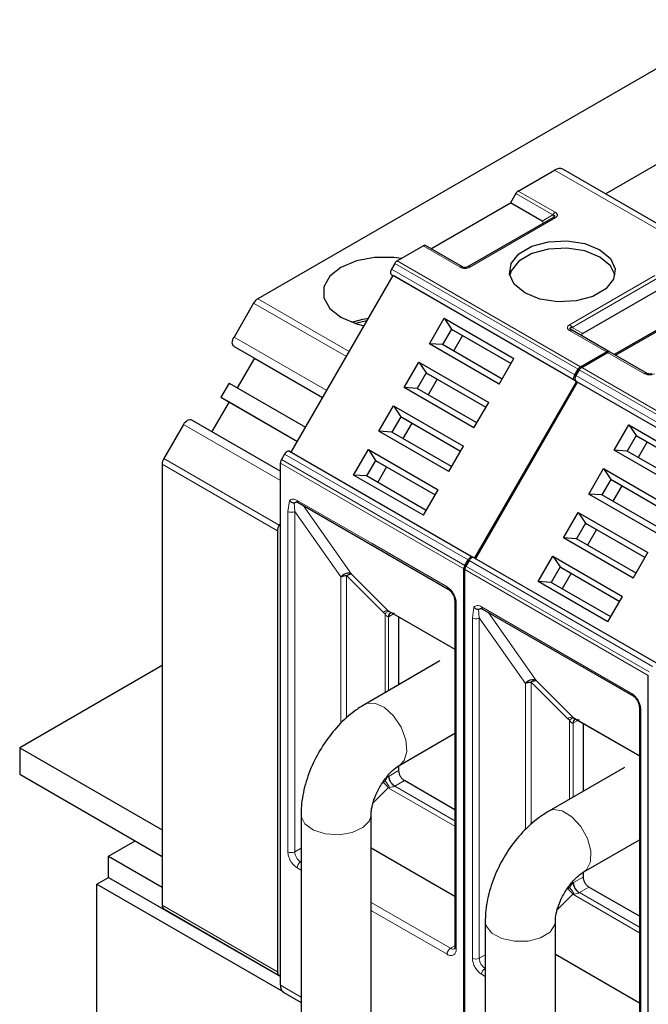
# Model space of a CAD drawing. Header units: millimetres. Extents: x 5 to 418, y 2 to 292.
# Tile 30 of 40: x 329 to 344, y 136 to 160. Entities that reach past the tile are written whole.
import ezdxf

# ---------------------------------------------------------------- set-up
doc = ezdxf.new("R2010")
doc.units = ezdxf.units.MM

msp = doc.modelspace()

# ---------------------------------------------------------------- linework, layer by layer
at = {"color": 7, "linetype": 'Continuous', "lineweight": 25}
for p, q in [((346.3318, 160.0405), (334.4717, 153.1938)), ((343.001, 155.7666), (344.6161, 156.699)), ((340.8611, 155.8378), (341.7523, 156.3522)), ((346.4498, 153.7756), (341.9519, 156.3722)), ((340.8011, 155.7744), (340.6704, 155.548)), ((338.7188, 154.4214), (340.6704, 155.548)), ((341.4448, 155.101), (340.6704, 155.548)), ((341.7062, 155.1826), (339.6132, 153.9744)), ((337.8913, 154.1233), (338.5281, 154.4909)), ((339.4932, 153.9744), (338.5881, 154.4969)), ((337.8313, 154.06), (337.7519, 153.9225)), ((335.2919, 149.4307), (337.7919, 153.7608)), ((337.7519, 153.7839), (337.7919, 153.7608)), ((342.2891, 151.1647), (337.7919, 153.7608)), ((344.2732, 153.3989), (342.4416, 152.3415)), ((334.3717, 153.0883), (333.8908, 152.2554)), ((345.1676, 152.9518), (343.216, 151.8252)), ((343.2443, 151.8089), (345.1959, 152.9355)), ((338.6851, 152.0907), (339.0449, 152.714)), ((339.0449, 152.714), (340.756, 151.7263)), ((339.0449, 152.714), (339.2239, 152.4492)), ((339.2239, 152.4492), (339.0039, 152.0681)), ((339.2239, 152.4492), (340.686, 151.6051)), ((339.2239, 152.4492), (339.2639, 152.4261)), ((339.2639, 152.4261), (340.686, 151.6051)), ((342.1746, 152.4259), (342.1626, 152.4343)), ((343.0853, 151.9007), (342.1802, 152.4232)), ((339.4939, 152.2933), (339.2739, 151.9122)), ((333.8908, 152.0245), (334.3908, 151.7358)), ((340.3961, 151.1029), (338.6851, 152.0907)), ((339.0039, 152.0681), (338.6851, 152.0907)), ((340.466, 151.2241), (339.0039, 152.0681)), ((334.3908, 151.7358), (333.9708, 151.0083)), ((334.3908, 151.7358), (336.0648, 150.7694)), ((340.3961, 151.1029), (340.756, 151.7263)), ((342.3885, 151.5271), (343.0253, 151.8947)), ((342.4168, 151.5108), (343.0536, 151.8784)), ((344.0187, 151.3619), (343.1136, 151.8844)), ((338.0651, 151.0168), (338.4249, 151.6402)), ((338.4249, 151.6402), (340.136, 150.6524)), ((338.4249, 151.6402), (338.6039, 151.3753)), ((342.2491, 151.3263), (342.3285, 151.4638)), ((338.6039, 151.3753), (338.3839, 150.9942)), ((338.6039, 151.3753), (340.066, 150.5312)), ((338.6039, 151.3753), (338.6439, 151.3522)), ((338.6439, 151.3522), (340.066, 150.5312)), ((338.8739, 151.2194), (338.6539, 150.8384)), ((342.3568, 151.4475), (342.2774, 151.31)), ((333.7708, 151.1238), (333.5708, 150.7774)), ((333.7708, 151.1238), (335.6448, 150.0419)), ((339.7761, 150.0291), (338.0651, 151.0168)), ((338.3839, 150.9942), (338.0651, 151.0168)), ((339.846, 150.1502), (338.3839, 150.9942)), ((342.2891, 151.1647), (339.7891, 146.8345)), ((339.8174, 146.8182), (342.3174, 151.1483)), ((342.2491, 151.1878), (342.2891, 151.1647)), ((342.2774, 151.1714), (342.3174, 151.1483)), ((346.8146, 148.5521), (342.3174, 151.1483)), ((333.5708, 150.7774), (335.4448, 149.6955)), ((333.5708, 150.7774), (333.7708, 150.6619)), ((333.7708, 150.6619), (333.3509, 149.9345)), ((333.7708, 150.6619), (335.4448, 149.6955)), ((337.4451, 149.943), (337.8049, 150.5663)), ((337.8049, 150.5663), (339.516, 149.5785)), ((337.8049, 150.5663), (337.9839, 150.3014)), ((339.7761, 150.0291), (340.136, 150.6524)), ((337.9839, 150.3014), (337.7639, 149.9204)), ((337.9839, 150.3014), (339.446, 149.4574)), ((337.9839, 150.3014), (338.0239, 150.2783)), ((338.0239, 150.2783), (339.446, 149.4574)), ((332.6508, 150.1077), (332.17, 149.2749)), ((332.8508, 150.2232), (335.0277, 148.9665)), ((338.2539, 150.1455), (338.0339, 149.7645)), ((343.2105, 149.4782), (343.5704, 150.1015)), ((343.5704, 150.1015), (345.2815, 149.1138)), ((343.5704, 150.1015), (343.7494, 149.8367)), ((339.1561, 148.9552), (337.4451, 149.943)), ((337.7639, 149.9204), (337.4451, 149.943)), ((339.226, 149.0763), (337.7639, 149.9204)), ((343.7494, 149.8367), (343.5294, 149.4556)), ((343.7494, 149.8367), (345.2115, 148.9926)), ((343.7494, 149.8367), (343.7894, 149.8136)), ((343.7894, 149.8136), (345.2115, 148.9926)), ((339.1561, 148.9552), (339.516, 149.5785)), ((344.0194, 149.6808), (343.7994, 149.2997)), ((335.1319, 149.3845), (335.0526, 149.2471)), ((335.2519, 149.4538), (339.7491, 146.8576)), ((336.8251, 148.8691), (337.1849, 149.4924)), ((337.1849, 149.4924), (338.896, 148.5047)), ((337.1849, 149.4924), (337.3639, 149.2276)), ((344.9216, 148.4904), (343.2105, 149.4782)), ((343.5294, 149.4556), (343.2105, 149.4782)), ((344.9915, 148.6116), (343.5294, 149.4556)), ((332.1286, 149.1355), (332.1286, 138.3174)), ((335.0277, 136.3554), (335.0277, 149.1634)), ((337.3639, 149.2276), (337.1439, 148.8465)), ((337.3639, 149.2276), (338.826, 148.3835)), ((337.3639, 149.2276), (337.4039, 149.2045)), ((337.4039, 149.2045), (338.826, 148.3835)), ((337.6339, 149.0717), (337.4139, 148.6906)), ((338.5361, 147.8813), (336.8251, 148.8691)), ((337.1439, 148.8465), (336.8251, 148.8691)), ((338.606, 148.0024), (337.1439, 148.8465)), ((342.5905, 148.4043), (342.9504, 149.0277)), ((342.9504, 149.0277), (344.6615, 148.0399)), ((342.9504, 149.0277), (343.1294, 148.7628)), ((343.1294, 148.7628), (342.9094, 148.3817)), ((343.1294, 148.7628), (344.5915, 147.9187)), ((343.1294, 148.7628), (343.1694, 148.7397)), ((343.1694, 148.7397), (344.5915, 147.9187)), ((343.3994, 148.6069), (343.1794, 148.2259)), ((338.5361, 147.8813), (338.896, 148.5047)), ((344.3016, 147.4165), (342.5905, 148.4043)), ((342.9094, 148.3817), (342.5905, 148.4043)), ((344.3715, 147.5377), (342.9094, 148.3817)), ((335.4627, 148.1938), (339.1396, 146.0711)), ((341.9705, 147.3304), (342.3304, 147.9538)), ((342.3304, 147.9538), (344.0415, 146.966)), ((342.3304, 147.9538), (342.5094, 147.6889)), ((335.0277, 147.6928), (334.9984, 147.6421)), ((342.5094, 147.6889), (342.2894, 147.3079)), ((342.5094, 147.6889), (343.9715, 146.8449)), ((342.5094, 147.6889), (342.5494, 147.6658)), ((342.5494, 147.6658), (343.9715, 146.8449)), ((334.957, 147.5027), (334.957, 136.6846)), ((342.7794, 147.533), (342.5594, 147.152)), ((343.6816, 146.3427), (341.9705, 147.3304)), ((342.2894, 147.3079), (341.9705, 147.3304)), ((343.7515, 146.4638), (342.2894, 147.3079)), ((341.3505, 146.2566), (341.7104, 146.8799)), ((341.7104, 146.8799), (343.4215, 145.8922)), ((341.7104, 146.8799), (341.8894, 146.615)), ((343.6816, 146.3427), (344.0415, 146.966)), ((339.5498, 146.6509), (339.6291, 146.7884)), ((339.6574, 146.772), (339.578, 146.6346)), ((339.7891, 146.8345), (339.7491, 146.8576)), ((339.7774, 146.8413), (344.2746, 144.2451)), ((339.5249, 133.7593), (339.5249, 146.5673)), ((339.5532, 133.7429), (339.5532, 146.5509)), ((341.8894, 146.615), (341.6694, 146.234)), ((341.8894, 146.615), (343.3515, 145.771)), ((341.8894, 146.615), (341.9294, 146.5919)), ((341.9294, 146.5919), (343.3515, 145.771)), ((342.1594, 146.4592), (341.9394, 146.0781)), ((343.0616, 145.2688), (341.3505, 146.2566)), ((341.6694, 146.234), (341.3505, 146.2566)), ((343.1315, 145.3899), (341.6694, 146.234)), ((339.3059, 145.7831), (339.3059, 137.2911)), ((339.3062, 145.7784), (339.3059, 145.7831)), ((343.0616, 145.2688), (343.4215, 145.8922)), ((337.6725, 145.5419), (337.703, 145.5202)), ((337.6857, 145.5296), (339.3059, 144.5943)), ((337.7288, 145.4912), (337.7432, 145.4964)), ((339.9882, 145.5813), (343.6651, 143.4586)), ((337.9269, 145.3904), (337.9269, 143.723)), ((338.9394, 144.3076), (337.0953, 143.243)), ((332.1286, 144.1972), (328.6355, 142.1807)), ((344.0504, 131.1468), (344.0504, 143.9548)), ((343.8314, 143.1706), (343.8314, 134.6786)), ((343.8317, 143.1659), (343.8314, 143.1706)), ((342.198, 142.9294), (342.2284, 142.9077)), ((342.2112, 142.9171), (343.8314, 141.9817)), ((342.2543, 142.8787), (342.2687, 142.8839)), ((342.4523, 142.7779), (342.4523, 141.1105)), ((337.9553, 141.7534), (339.3059, 142.5331)), ((328.6355, 142.1807), (328.6355, 141.5274)), ((328.6355, 142.1807), (332.1286, 140.1641)), ((337.9269, 141.735), (337.9269, 141.6182)), ((343.4649, 141.695), (341.6122, 140.6256)), ((328.6355, 141.5274), (332.1286, 139.5109)), ((339.3059, 140.6588), (338.0683, 141.3733)), ((335.5339, 140.5386), (335.5339, 124.2988)), ((337.2539, 124.2988), (337.2539, 140.5386)), ((330.8134, 139.5188), (331.4641, 139.8945)), ((342.4722, 139.136), (343.8314, 139.9206)), ((339.3059, 138.5292), (337.2539, 139.7138)), ((330.8134, 138.9962), (330.8134, 139.5188)), ((330.8134, 139.5188), (332.1286, 138.7595)), ((330.5305, 138.8329), (330.8134, 138.9962)), ((330.8134, 138.9962), (335.0277, 136.5633)), ((342.4523, 139.1231), (342.4523, 139.0057)), ((330.5305, 130.9434), (330.5305, 138.8329)), ((330.5305, 138.8329), (335.1082, 136.1903)), ((343.8314, 138.0463), (342.5938, 138.7608)), ((332.17, 138.2258), (334.9984, 136.593)), ((340.0508, 137.9212), (340.0508, 122.3032)), ((341.7708, 122.3032), (341.7708, 137.9212)), ((343.8314, 135.9167), (341.7708, 137.1062)), ((335.1102, 136.1725), (335.5339, 135.9279))]:
    msp.add_line(p, q, dxfattribs=at)
at = {"color": 7, "linetype": 'Continuous', "lineweight": 18}
for p, q in [((346.2495, 153.756), (341.7523, 156.3522)), ((340.8611, 155.8378), (341.7662, 155.3153)), ((340.8011, 155.7744), (341.7062, 155.2519)), ((341.7662, 155.1767), (339.6732, 153.9684)), ((341.4448, 155.101), (341.7062, 155.2519)), ((339.4332, 153.9684), (338.5281, 154.4909)), ((337.8913, 154.1233), (342.3885, 151.5271)), ((337.7519, 153.9225), (342.2491, 151.3263)), ((337.8313, 154.06), (342.3285, 151.4638)), ((342.2491, 151.1878), (337.7519, 153.7839)), ((342.1202, 152.5558), (344.2132, 153.7641)), ((342.1802, 152.4925), (344.2732, 153.7007)), ((334.4717, 153.1938), (336.7164, 151.898)), ((336.6457, 151.7755), (334.3717, 153.0883)), ((342.1802, 152.4925), (342.4416, 152.3415)), ((333.8908, 152.2554), (336.1649, 150.9427)), ((343.0253, 151.8947), (342.1202, 152.4172)), ((336.0649, 150.7695), (333.8908, 152.0245)), ((343.9587, 151.3559), (343.0536, 151.8784)), ((342.4168, 151.5108), (346.914, 148.9146)), ((342.2774, 151.31), (346.7746, 148.7138)), ((342.3568, 151.4475), (346.854, 148.8513)), ((346.7746, 148.5752), (342.2774, 151.1714)), ((335.0277, 148.7356), (332.6508, 150.1077)), ((335.1319, 149.3845), (339.6291, 146.7884)), ((334.957, 147.5027), (332.1286, 149.1355)), ((332.17, 149.2749), (334.9984, 147.6421)), ((339.5249, 146.5673), (335.0277, 149.1634)), ((339.5498, 146.6509), (335.0526, 149.2471)), ((335.2116, 147.9761), (335.248, 148.2392)), ((335.3813, 147.9761), (335.3636, 148.1875)), ((335.4378, 148.2487), (337.2763, 147.1874)), ((335.596, 148.1168), (336.7745, 146.44)), ((335.2116, 139.626), (335.2116, 147.9761)), ((335.3813, 147.9761), (336.5109, 146.3695)), ((335.3813, 139.626), (335.3813, 147.9761)), ((337.2763, 147.1874), (339.1148, 146.1261)), ((344.0752, 144.0384), (339.578, 146.6346)), ((339.6574, 146.772), (344.1546, 144.1758)), ((337.5501, 145.505), (336.652, 146.4031)), ((336.652, 146.4031), (336.652, 142.9034)), ((336.7745, 146.44), (337.6725, 145.5419)), ((344.0504, 143.9548), (339.5532, 146.5509)), ((336.5109, 146.3695), (336.5105, 142.7757)), ((339.3411, 145.7341), (339.3411, 137.2421)), ((337.5501, 145.505), (337.5943, 145.4684)), ((337.5943, 145.4684), (337.5943, 143.5311)), ((337.6725, 145.5419), (339.3059, 144.599)), ((337.7993, 145.464), (337.693, 145.4026)), ((339.737, 145.3636), (339.7735, 145.6267)), ((339.9068, 145.3635), (339.8891, 145.575)), ((339.9633, 145.6362), (341.8018, 144.5749)), ((340.1215, 145.5043), (341.3, 143.8275)), ((337.6792, 145.3951), (337.693, 145.4026)), ((337.6792, 143.58), (337.6792, 145.3951)), ((339.737, 137.0135), (339.737, 145.3636)), ((339.9067, 137.0135), (339.9068, 145.3635)), ((339.9068, 145.3635), (341.0363, 143.757)), ((341.8018, 144.5749), (343.6403, 143.5135)), ((341.0363, 143.757), (341.036, 140.166)), ((342.0756, 142.8925), (341.1775, 143.7906)), ((341.1775, 143.7906), (341.1775, 140.2937)), ((341.3, 143.8275), (342.198, 142.9294)), ((343.8665, 143.1216), (343.8665, 134.6296)), ((342.0756, 142.8925), (342.1198, 142.8559)), ((342.1198, 142.8559), (342.1198, 140.9186)), ((342.198, 142.9294), (343.8314, 141.9865)), ((342.2046, 142.7826), (342.2185, 142.7901)), ((342.2046, 140.9675), (342.2046, 142.7826)), ((342.3088, 142.8423), (342.2185, 142.7901)), ((337.9269, 141.6182), (337.693, 141.4832)), ((337.5943, 141.3609), (337.5501, 141.3243)), ((337.6792, 141.4748), (337.693, 141.4832)), ((338.0683, 141.3733), (337.8344, 141.2383)), ((337.6725, 141.1979), (337.3, 140.8254)), ((337.703, 141.2037), (337.6725, 141.1979)), ((339.3059, 140.255), (337.6725, 141.1979)), ((339.3059, 140.3888), (337.8344, 141.2383)), ((335.5339, 139.7142), (335.3813, 139.626)), ((335.5339, 139.3876), (335.5227, 139.3811)), ((335.5339, 139.3746), (335.5227, 139.3811)), ((335.5339, 139.1786), (335.4378, 139.2341)), ((342.4523, 139.0057), (342.2185, 138.8707)), ((342.1198, 138.7484), (342.0756, 138.7118)), ((342.2046, 138.8623), (342.2185, 138.8707)), ((342.5938, 138.7608), (342.3599, 138.6258)), ((342.198, 138.5854), (341.816, 138.2033)), ((342.2284, 138.5911), (342.198, 138.5854)), ((343.8314, 137.6425), (342.198, 138.5854)), ((343.8314, 137.7763), (342.3599, 138.6258)), ((332.1286, 138.3174), (334.957, 136.6846)), ((339.1996, 137.2584), (337.2539, 138.3816)), ((337.2763, 138.1728), (337.2539, 138.1857)), ((339.1148, 137.1114), (337.2763, 138.1728)), ((339.3059, 137.3198), (339.1996, 137.2584)), ((340.0508, 137.0967), (339.9067, 137.0135)), ((340.0508, 136.7701), (340.0482, 136.7686)), ((340.0508, 136.767), (340.0482, 136.7686)), ((340.0508, 136.5711), (339.9633, 136.6216)), ((335.0277, 136.3554), (335.5339, 136.0632))]:
    msp.add_line(p, q, dxfattribs=at)
at = {"color": 7, "linetype": 'Continuous', "lineweight": 25, "flags": 128}
for points in [[(341.024, 153.3356), (340.765, 153.5491), (340.6482, 153.8008), (340.6875, 154.0605), (340.8783, 154.2967), (341.1976, 154.481), (341.6068, 154.5911), (342.0565, 154.6139), (342.4926, 154.5464), (342.8625, 154.3969)], [(342.8625, 154.2173), (342.4926, 154.3668), (342.0565, 154.4342), (341.6068, 154.4115), (341.1976, 154.3014), (340.8783, 154.1171), (340.6875, 153.8808), (340.6526, 153.7764)], [(342.8625, 154.3969), (343.1214, 154.1834), (343.2383, 153.9317), (343.1989, 153.672), (343.0081, 153.4358), (342.6889, 153.2515), (342.2797, 153.1413), (341.8299, 153.1186), (341.3938, 153.1861), (341.024, 153.3356)], [(337.9942, 154.1827), (337.8079, 154.2068), (337.3386, 154.2068), (336.8923, 154.1231), (336.5126, 153.9639), (336.2368, 153.7447), (336.0918, 153.487), (336.0918, 153.2161), (336.2368, 152.9584), (336.5126, 152.7392), (336.8923, 152.58), (337.0831, 152.5332)], [(343.2339, 153.7764), (343.1214, 154.0038), (342.8625, 154.2173)], [(336.7799, 152.6167), (337.046, 152.6924), (337.1904, 152.719)], [(337.152, 152.6525), (336.9383, 152.6021), (336.8796, 152.5838)], [(333.8908, 152.0245), (333.8732, 152.0391), (333.8602, 152.0598), (333.8521, 152.0858), (333.8494, 152.1161), (333.8521, 152.1495), (333.8602, 152.1848), (333.8732, 152.2205), (333.8908, 152.2554)], [(332.6508, 150.1077), (332.6723, 150.1404), (332.6967, 150.1696), (332.7232, 150.1942), (332.7508, 150.2133), (332.7784, 150.226), (332.8049, 150.2321), (332.8294, 150.2311), (332.8508, 150.2232)], [(339.1357, 146.0737), (339.138, 146.0721), (339.1396, 146.0711)], [(343.6611, 143.4612), (343.6635, 143.4596), (343.6651, 143.4586)], [(334.957, 136.6846), (334.9589, 136.6591), (334.9645, 136.6364), (334.9737, 136.6172), (334.9862, 136.602), (335.0017, 136.5912), (335.0199, 136.5851), (335.0277, 136.584)]]:
    msp.add_lwpolyline(points, dxfattribs=at)
at = {"color": 7, "linetype": 'Continuous', "lineweight": 18, "flags": 128}
for points in [[(337.0955, 143.2431), (337.1344, 143.2618), (337.3424, 143.2735), (337.5783, 143.1672), (337.8061, 142.959), (337.9912, 142.6807), (338.1053, 142.3746), (338.1311, 142.0873), (338.0647, 141.8626), (337.9623, 141.7576)], [(341.6119, 140.6254), (341.72, 140.6623), (341.9418, 140.6313), (342.179, 140.486), (342.3953, 140.2486), (342.5579, 139.9552), (342.642, 139.6504), (342.6347, 139.3807), (342.5373, 139.1872), (342.4724, 139.1361)], [(335.5339, 140.5384), (335.5372, 140.4954), (335.6311, 140.3094), (335.8411, 140.1583), (336.1353, 140.0651), (336.4689, 140.044), (336.791, 140.0982), (337.0527, 140.2195), (337.2141, 140.3893), (337.2538, 140.5311)], [(340.0508, 137.9215), (340.0729, 137.8095), (340.2107, 137.6329), (340.4551, 137.5001), (340.7689, 137.4315), (341.1043, 137.4374), (341.4102, 137.517), (341.6402, 137.6581), (341.759, 137.8392), (341.7708, 137.9209)]]:
    msp.add_lwpolyline(points, dxfattribs=at)
at = {"color": 7, "linetype": 'Continuous', "lineweight": 18}
for centre, radius, start, end in [((341.8579, 155.1684), 0.1731, 121.95467, 151.14439), ((335.4949, 148.2414), 0.0575, 172.74417, 235.94365), ((339.1767, 146.1204), 0.0621, 174.79359, 228.71218), ((339.3668, 145.7903), 0.0618, 191.12459, 245.37522), ((337.6551, 145.378), 0.1648, 83.93525, 129.59813), ((337.7838, 145.4017), 0.1049, 120.50191, 183.60726), ((337.7941, 145.4123), 0.1016, 127.44584, 185.46637), ((340.0204, 145.6289), 0.0575, 172.74417, 235.94365), ((343.7021, 143.5079), 0.0621, 174.79359, 228.71218), ((343.8923, 143.1778), 0.0618, 191.12459, 245.37522), ((342.1806, 142.7655), 0.1648, 83.93525, 129.59813), ((342.3093, 142.7892), 0.1049, 120.50191, 183.60726), ((342.3196, 142.7998), 0.1016, 127.44584, 185.46637), ((337.3124, 140.9716), 0.4253, 32.15308, 56.03604), ((338, 141.4972), 0.3074, 182.60548, 237.39452), ((337.8936, 141.1358), 0.1183, 120.0195, 122.96734), ((335.2964, 139.7898), 0.1844, 242.60967, 297.39033), ((335.6883, 139.64), 0.3074, 182.60548, 237.39452), ((335.6221, 139.2257), 0.1844, 122.60547, 177.39448), ((341.8379, 138.359), 0.4253, 32.15308, 56.03604), ((342.5255, 138.8847), 0.3074, 182.60548, 237.39452), ((342.4191, 138.5233), 0.1183, 120.0195, 122.96734), ((339.299, 137.1031), 0.1844, 122.60548, 177.39452), ((339.2583, 137.3405), 0.1009, 234.43194, 293.74071), ((339.366, 137.2971), 0.0604, 185.69479, 245.6253), ((339.8219, 137.1773), 0.1844, 242.60967, 297.39033), ((340.2138, 137.0275), 0.3074, 182.60548, 237.39452), ((340.1475, 136.6132), 0.1844, 122.60547, 177.39448)]:
    msp.add_arc(centre, radius, start, end, dxfattribs=at)
at = {"color": 7, "linetype": 'Continuous', "lineweight": 25}
for centre, radius, start, end in [((334.6244, 152.949), 0.2885, 121.95467, 151.14439), ((332.417, 149.1256), 0.2886, 148.85627, 178.0435), ((335.2454, 147.4928), 0.2886, 148.85627, 178.0435), ((332.2296, 138.308), 0.1015, 174.66901, 234.01881)]:
    msp.add_arc(centre, radius, start, end, dxfattribs=at)
for centre, start_param, end_param in [((341.2648, 155.0663), 5.7595865, 6.8067841), ((342.6216, 152.3069), 2.6179939, 3.6651915)]:
    msp.add_ellipse(centre, major_axis=(0.2078, 0), ratio=0.3332972, start_param=start_param, end_param=end_param, dxfattribs=at)
for points, knots in [([(341.9523, 156.372), (341.9231, 156.3826), (341.8646, 156.4037), (341.7898, 156.3694), (341.7523, 156.3522)], [0, 0, 0, 0, 0.4999489, 1, 1, 1, 1]), ([(341.7062, 155.2519), (341.7189, 155.25), (341.7365, 155.2472), (341.7503, 155.2372), (341.7537, 155.2286), (341.7505, 155.2183), (341.7368, 155.2016), (341.7191, 155.1906), (341.7062, 155.1826)], [0, 0, 0, 0, 0.288782, 0.3996105, 0.4976777, 0.5951187, 0.7063928, 1, 1, 1, 1]), ([(341.7391, 155.2057), (341.7369, 155.2027), (341.7323, 155.1964), (341.7235, 155.1905), (341.719, 155.1874)], [0, 0, 0, 0, 0.47448042, 1, 1, 1, 1]), ([(339.6132, 153.9744), (339.6047, 153.97), (339.5929, 153.9638), (339.5681, 153.9587), (339.5499, 153.9579), (339.5327, 153.9597), (339.5117, 153.9647), (339.5009, 153.9704), (339.4932, 153.9744)], [0, 0, 0, 0, 0.2915567, 0.4094353, 0.5237228, 0.6250088, 0.734944, 1, 1, 1, 1]), ([(342.1802, 152.4232), (342.1673, 152.4311), (342.1491, 152.4423), (342.1352, 152.4596), (342.1331, 152.4705), (342.1375, 152.4796), (342.1521, 152.4884), (342.1686, 152.4908), (342.1802, 152.4925)], [0, 0, 0, 0, 0.2915567, 0.4094353, 0.5237228, 0.6250088, 0.734944, 1, 1, 1, 1]), ([(344.1387, 151.3619), (344.1302, 151.3575), (344.1184, 151.3513), (344.0936, 151.3462), (344.0754, 151.3454), (344.0582, 151.3472), (344.0372, 151.3522), (344.0263, 151.3579), (344.0187, 151.3619)], [0, 0, 0, 0, 0.2915567, 0.4094353, 0.5237228, 0.6250088, 0.734944, 1, 1, 1, 1]), ([(335.248, 148.2392), (335.2554, 148.2318), (335.2708, 148.2163), (335.3022, 148.1984), (335.3347, 148.1881), (335.3554, 148.1877), (335.3636, 148.1875)], [0, 0, 0, 0, 0.2392567, 0.5015013, 0.8007506, 1, 1, 1, 1]), ([(335.3636, 148.1875), (335.3662, 148.1877), (335.3718, 148.1883), (335.3853, 148.1927), (335.4035, 148.2011), (335.4236, 148.2102), (335.4404, 148.2159), (335.4496, 148.218), (335.4527, 148.2187)], [0, 0, 0, 0, 0.077668, 0.1661398, 0.3954533, 0.6672433, 0.8863212, 1, 1, 1, 1]), ([(335.4206, 148.2087), (335.4204, 148.2086), (335.4186, 148.2078), (335.4301, 148.2104), (335.4534, 148.1982), (335.463, 148.1931)], [0, 0, 0, 0, 0.0729908, 0.6169306, 1, 1, 1, 1]), ([(336.652, 146.4031), (336.6638, 146.4103), (336.6874, 146.4249), (336.7208, 146.4379), (336.7511, 146.4441), (336.7667, 146.4413), (336.7745, 146.44)], [0, 0, 0, 0, 0.2500013, 0.5000026, 0.7500039, 1, 1, 1, 1]), ([(339.1339, 146.0748), (339.1565, 146.0589), (339.2019, 146.0272), (339.2591, 145.9481), (339.299, 145.859), (339.3038, 145.8038), (339.3062, 145.7763)], [0, 0, 0, 0, 0.2499985, 0.499998, 0.7499985, 1, 1, 1, 1]), ([(339.7735, 145.6267), (339.7808, 145.6193), (339.7962, 145.6038), (339.8277, 145.5859), (339.8601, 145.5756), (339.8808, 145.5752), (339.8891, 145.575)], [0, 0, 0, 0, 0.2392567, 0.5015013, 0.8007506, 1, 1, 1, 1]), ([(339.8891, 145.575), (339.8917, 145.5752), (339.8973, 145.5758), (339.9108, 145.5802), (339.929, 145.5886), (339.9491, 145.5977), (339.9659, 145.6034), (339.9751, 145.6055), (339.9782, 145.6062)], [0, 0, 0, 0, 0.077668, 0.1661398, 0.3954533, 0.6672433, 0.8863212, 1, 1, 1, 1]), ([(339.946, 145.5962), (339.9458, 145.5961), (339.9441, 145.5952), (339.9555, 145.5979), (339.9789, 145.5857), (339.9885, 145.5806)], [0, 0, 0, 0, 0.0729908, 0.6169306, 1, 1, 1, 1]), ([(341.1775, 143.7906), (341.1893, 143.7978), (341.2129, 143.8124), (341.2463, 143.8254), (341.2765, 143.8316), (341.2922, 143.8288), (341.3, 143.8275)], [0, 0, 0, 0, 0.2500013, 0.5000026, 0.7500039, 1, 1, 1, 1]), ([(337.0953, 143.243), (337.0112, 143.1902), (336.7825, 143.0466), (336.4419, 142.7333), (336.0975, 142.299), (335.8202, 141.8073), (335.625, 141.2817), (335.5423, 140.8531), (335.5358, 140.608), (335.5339, 140.5386)], [0, 0, 0, 0, 0.0965015, 0.2621455, 0.4278648, 0.5937039, 0.7612595, 0.9324787, 1, 1, 1, 1]), ([(343.6594, 143.4623), (343.682, 143.4464), (343.7274, 143.4147), (343.7846, 143.3356), (343.8245, 143.2465), (343.8293, 143.1913), (343.8317, 143.1638)], [0, 0, 0, 0, 0.24999846, 0.49999795, 0.74999846, 1, 1, 1, 1]), ([(337.2539, 140.5386), (337.255, 140.569), (337.2578, 140.6489), (337.2965, 140.8397), (337.3931, 141.094), (337.5467, 141.3608), (337.7275, 141.5793), (337.8724, 141.7024), (337.935, 141.741), (337.9553, 141.7534)], [0, 0, 0, 0, 0.092373, 0.2431557, 0.4094595, 0.588773, 0.7719198, 0.9262344, 1, 1, 1, 1]), ([(341.6122, 140.6256), (341.5281, 140.5727), (341.2994, 140.4292), (340.9588, 140.1158), (340.6144, 139.6815), (340.3371, 139.1898), (340.1419, 138.6642), (340.0592, 138.2356), (340.0527, 137.9905), (340.0508, 137.9212)], [0, 0, 0, 0, 0.0965015, 0.2621455, 0.4278648, 0.5937039, 0.7612595, 0.9324787, 1, 1, 1, 1]), ([(341.7708, 137.9212), (341.7719, 137.9515), (341.7747, 138.0315), (341.8134, 138.2222), (341.91, 138.4765), (342.0636, 138.7433), (342.2444, 138.9619), (342.3893, 139.085), (342.4519, 139.1235), (342.4722, 139.136)], [0, 0, 0, 0, 0.092373, 0.2431557, 0.4094595, 0.588773, 0.7719198, 0.9262344, 1, 1, 1, 1]), ([(339.3054, 137.2917), (339.3055, 137.2887), (339.3063, 137.2749), (339.3027, 137.2588), (339.2979, 137.2473), (339.2979, 137.2475), (339.2979, 137.2476)], [0, 0, 0, 0, 0.089774, 0.4190315, 0.7546737, 1, 1, 1, 1]), ([(335.0277, 136.3554), (335.0314, 136.32), (335.0388, 136.2492), (335.0741, 136.1893), (335.1062, 136.1785), (335.1126, 136.1764)], [0, 0, 0, 0, 0.4445871, 0.8891742, 1, 1, 1, 1])]:
    msp.add_open_spline(points, degree=3, knots=knots, dxfattribs=at)
for points in [[(340.8611, 155.8378), (340.8556, 155.8342), (340.8445, 155.827), (340.8285, 155.8119), (340.8136, 155.7944), (340.8053, 155.7811), (340.8011, 155.7744)], [(341.7662, 155.1767), (341.7607, 155.1795), (341.7496, 155.1852), (341.7336, 155.1886), (341.7187, 155.1883), (341.7104, 155.1845), (341.7062, 155.1826)], [(338.5881, 154.4969), (338.5839, 154.4987), (338.5756, 154.5025), (338.5608, 154.5028), (338.5448, 154.4995), (338.5337, 154.4938), (338.5281, 154.4909)], [(337.8913, 154.1233), (337.8857, 154.1197), (337.8746, 154.1126), (337.8586, 154.0975), (337.8437, 154.08), (337.8354, 154.0666), (337.8313, 154.06)], [(337.7519, 153.9225), (337.745, 153.9084), (337.731, 153.8801), (337.7251, 153.8377), (337.731, 153.8022), (337.745, 153.79), (337.7519, 153.7839)], [(342.1202, 152.4172), (342.1258, 152.4201), (342.1369, 152.4258), (342.1529, 152.4291), (342.1678, 152.4288), (342.1761, 152.4251), (342.1802, 152.4232)], [(343.0853, 151.9007), (343.0811, 151.9026), (343.0728, 151.9063), (343.058, 151.9066), (343.042, 151.9033), (343.0309, 151.8976), (343.0253, 151.8947)], [(343.1136, 151.8844), (343.1094, 151.8862), (343.1011, 151.89), (343.0862, 151.8903), (343.0703, 151.8869), (343.0591, 151.8813), (343.0536, 151.8784)], [(342.3885, 151.5271), (342.3829, 151.5235), (342.3718, 151.5164), (342.3558, 151.5013), (342.3409, 151.4838), (342.3326, 151.4705), (342.3285, 151.4638)], [(342.4168, 151.5108), (342.4112, 151.5072), (342.4001, 151.5001), (342.3841, 151.485), (342.3692, 151.4675), (342.3609, 151.4541), (342.3568, 151.4475)], [(342.2491, 151.1878), (342.2422, 151.1939), (342.2282, 151.2061), (342.2223, 151.2415), (342.2282, 151.2839), (342.2422, 151.3122), (342.2491, 151.3263)], [(342.2774, 151.31), (342.2704, 151.2959), (342.2565, 151.2676), (342.2506, 151.2252), (342.2565, 151.1897), (342.2704, 151.1775), (342.2774, 151.1714)], [(335.2519, 149.4538), (335.2432, 149.4568), (335.2256, 149.4627), (335.1919, 149.4502), (335.1582, 149.4238), (335.1407, 149.3976), (335.1319, 149.3845)], [(335.0526, 149.2471), (335.0489, 149.2401), (335.0414, 149.2263), (335.0337, 149.2046), (335.0287, 149.1832), (335.028, 149.17), (335.0277, 149.1634)], [(339.5498, 146.6509), (339.5461, 146.644), (339.5386, 146.6301), (339.5309, 146.6084), (339.5259, 146.5871), (339.5252, 146.5739), (339.5249, 146.5673)], [(339.578, 146.6346), (339.5743, 146.6276), (339.5669, 146.6138), (339.5592, 146.5921), (339.5541, 146.5707), (339.5535, 146.5575), (339.5532, 146.5509)], [(339.6291, 146.7884), (339.6379, 146.8014), (339.6554, 146.8276), (339.6891, 146.854), (339.7228, 146.8666), (339.7404, 146.8606), (339.7491, 146.8576)], [(339.7774, 146.8413), (339.7686, 146.8443), (339.7511, 146.8502), (339.7174, 146.8377), (339.6837, 146.8113), (339.6662, 146.7851), (339.6574, 146.772)], [(336.7745, 146.44), (336.7542, 146.4484), (336.7135, 146.4652), (336.6385, 146.457), (336.5654, 146.4256), (336.529, 146.3882), (336.5109, 146.3695)], [(336.5109, 146.3695), (336.5206, 146.3745), (336.5402, 146.3845), (336.5752, 146.395), (336.6128, 146.4018), (336.639, 146.4027), (336.652, 146.4031)], [(341.3, 143.8275), (341.2797, 143.8359), (341.239, 143.8527), (341.164, 143.8445), (341.0909, 143.8131), (341.0545, 143.7757), (341.0363, 143.757)], [(341.0363, 143.757), (341.0461, 143.762), (341.0657, 143.772), (341.1007, 143.7825), (341.1383, 143.7893), (341.1645, 143.7901), (341.1775, 143.7906)], [(337.9269, 141.6182), (337.929, 141.5956), (337.9332, 141.5504), (337.9659, 141.4775), (338.0127, 141.4127), (338.0497, 141.3864), (338.0683, 141.3733)], [(342.4523, 139.0057), (342.4545, 138.9831), (342.4587, 138.9379), (342.4914, 138.865), (342.5382, 138.8002), (342.5752, 138.7739), (342.5938, 138.7608)]]:
    msp.add_open_spline(points, degree=3, dxfattribs=at)
at = {"color": 7, "linetype": 'Continuous', "lineweight": 18}
for points, knots in [([(341.7662, 155.3153), (341.7821, 155.3047), (341.8051, 155.2893), (341.8196, 155.2641), (341.8231, 155.2458), (341.8194, 155.2278), (341.8052, 155.203), (341.7822, 155.1875), (341.7662, 155.1767)], [0, 0, 0, 0, 0.2646181, 0.3849548, 0.5040288, 0.613968, 0.7305828, 1, 1, 1, 1]), ([(339.6732, 153.9684), (339.6535, 153.9587), (339.626, 153.9451), (339.5807, 153.9371), (339.5491, 153.936), (339.518, 153.9381), (339.4766, 153.9467), (339.4511, 153.9595), (339.4332, 153.9684)], [0, 0, 0, 0, 0.28232556, 0.3956386, 0.51777025, 0.63110711, 0.74043539, 1, 1, 1, 1]), ([(342.1202, 152.4172), (342.1033, 152.4286), (342.0797, 152.4445), (342.066, 152.4706), (342.064, 152.4889), (342.0677, 152.5068), (342.0826, 152.5307), (342.1047, 152.5454), (342.1202, 152.5558)], [0, 0, 0, 0, 0.2823256, 0.3956386, 0.5177703, 0.6311071, 0.7404354, 1, 1, 1, 1]), ([(344.1987, 151.3559), (344.179, 151.3462), (344.1515, 151.3325), (344.1062, 151.3246), (344.0746, 151.3235), (344.0435, 151.3256), (344.0021, 151.3342), (343.9766, 151.347), (343.9587, 151.3559)], [0, 0, 0, 0, 0.2823256, 0.3956386, 0.5177702, 0.6311071, 0.7404354, 1, 1, 1, 1]), ([(335.248, 148.2392), (335.2593, 148.25), (335.282, 148.2717), (335.3288, 148.2819), (335.3814, 148.2769), (335.419, 148.2581), (335.4378, 148.2487)], [0, 0, 0, 0, 0.2492254, 0.4999518, 0.7492335, 1, 1, 1, 1]), ([(339.1148, 146.1261), (339.1432, 146.1061), (339.1872, 146.0753), (339.2399, 146.0124), (339.2759, 145.9579), (339.3051, 145.8994), (339.3333, 145.8222), (339.338, 145.7687), (339.3411, 145.7341)], [0, 0, 0, 0, 0.239443, 0.3695074, 0.4999998, 0.6300645, 0.760557, 1, 1, 1, 1]), ([(339.7735, 145.6267), (339.7848, 145.6375), (339.8074, 145.6592), (339.8543, 145.6694), (339.9069, 145.6644), (339.9445, 145.6456), (339.9633, 145.6362)], [0, 0, 0, 0, 0.2492254, 0.4999518, 0.7492335, 1, 1, 1, 1]), ([(337.5943, 145.4684), (337.6049, 145.4779), (337.6264, 145.4972), (337.6567, 145.5154), (337.6836, 145.5245), (337.6966, 145.5216), (337.703, 145.5202)], [0, 0, 0, 0, 0.2460807, 0.5, 0.7539193, 1, 1, 1, 1]), ([(337.6792, 145.3951), (337.6762, 145.3944), (337.6701, 145.3927), (337.6564, 145.3952), (337.6265, 145.4141), (337.608, 145.4452), (337.5943, 145.4684)], [0, 0, 0, 0, 0.0804047, 0.1687507, 0.3816896, 1, 1, 1, 1]), ([(337.703, 145.5202), (337.7277, 145.5055), (337.7613, 145.4856), (337.803, 145.4769), (337.82, 145.4778), (337.8262, 145.4803), (337.8292, 145.4815)], [0, 0, 0, 0, 0.6068166, 0.8244318, 0.9155486, 1, 1, 1, 1]), ([(343.6403, 143.5135), (343.6687, 143.4936), (343.7126, 143.4628), (343.7654, 143.3999), (343.8014, 143.3454), (343.8306, 143.2869), (343.8588, 143.2097), (343.8635, 143.1562), (343.8665, 143.1216)], [0, 0, 0, 0, 0.239443, 0.3695074, 0.4999998, 0.6300645, 0.760557, 1, 1, 1, 1]), ([(342.1198, 142.8559), (342.1304, 142.8654), (342.1519, 142.8847), (342.1822, 142.9029), (342.2091, 142.912), (342.2221, 142.9091), (342.2284, 142.9077)], [0, 0, 0, 0, 0.2460807, 0.5, 0.7539193, 1, 1, 1, 1]), ([(342.2046, 142.7826), (342.2017, 142.7819), (342.1956, 142.7802), (342.1819, 142.7827), (342.152, 142.8016), (342.1335, 142.8327), (342.1198, 142.8559)], [0, 0, 0, 0, 0.08040467, 0.16875069, 0.38168961, 1, 1, 1, 1]), ([(342.2284, 142.9077), (342.2532, 142.893), (342.2868, 142.8731), (342.3285, 142.8644), (342.3454, 142.8653), (342.3517, 142.8678), (342.3547, 142.869)], [0, 0, 0, 0, 0.6068166, 0.8244318, 0.9155486, 1, 1, 1, 1]), ([(337.5943, 141.3609), (337.608, 141.3849), (337.6265, 141.4171), (337.6564, 141.4534), (337.6701, 141.4674), (337.6762, 141.4724), (337.6792, 141.4748)], [0, 0, 0, 0, 0.6183097, 0.8312477, 0.919594, 1, 1, 1, 1]), ([(337.5943, 141.3609), (337.6055, 141.3494), (337.6278, 141.3265), (337.6585, 141.2852), (337.6846, 141.2433), (337.697, 141.2166), (337.703, 141.2036)], [0, 0, 0, 0, 0.2601416, 0.5186855, 0.7674541, 1, 1, 1, 1]), ([(337.8292, 141.2351), (337.8262, 141.2333), (337.82, 141.2297), (337.803, 141.2226), (337.7613, 141.2107), (337.7277, 141.2066), (337.703, 141.2037)], [0, 0, 0, 0, 0.08444373, 0.17556757, 0.39323826, 1, 1, 1, 1]), ([(335.4378, 139.2341), (335.4094, 139.254), (335.3655, 139.2848), (335.3127, 139.3478), (335.2767, 139.4023), (335.2475, 139.4608), (335.2193, 139.5379), (335.2146, 139.5914), (335.2116, 139.626)], [0, 0, 0, 0, 0.239443, 0.3695074, 0.4999998, 0.6300645, 0.760557, 1, 1, 1, 1]), ([(342.1198, 138.7484), (342.1335, 138.7724), (342.152, 138.8046), (342.1819, 138.8409), (342.1956, 138.8549), (342.2017, 138.8599), (342.2046, 138.8623)], [0, 0, 0, 0, 0.6183097, 0.8312477, 0.919594, 1, 1, 1, 1]), ([(342.1198, 138.7484), (342.131, 138.7369), (342.1533, 138.7139), (342.184, 138.6727), (342.21, 138.6308), (342.2224, 138.6041), (342.2284, 138.5911)], [0, 0, 0, 0, 0.2601416, 0.5186855, 0.7674541, 1, 1, 1, 1]), ([(342.3547, 138.6226), (342.3517, 138.6208), (342.3454, 138.6172), (342.3285, 138.6101), (342.2868, 138.5982), (342.2532, 138.5941), (342.2284, 138.5911)], [0, 0, 0, 0, 0.0844437, 0.1755676, 0.3932383, 1, 1, 1, 1]), ([(339.3411, 137.2421), (339.338, 137.211), (339.3333, 137.163), (339.3052, 137.1184), (339.276, 137.0937), (339.2399, 137.0807), (339.1872, 137.0786), (339.1432, 137.0985), (339.1148, 137.1114)], [0, 0, 0, 0, 0.239443, 0.3695074, 0.4999998, 0.6300645, 0.760557, 1, 1, 1, 1]), ([(339.9633, 136.6216), (339.9349, 136.6415), (339.891, 136.6723), (339.8382, 136.7353), (339.8022, 136.7898), (339.773, 136.8483), (339.7448, 136.9254), (339.7401, 136.9789), (339.737, 137.0135)], [0, 0, 0, 0, 0.239443, 0.3695074, 0.4999998, 0.6300645, 0.760557, 1, 1, 1, 1])]:
    msp.add_open_spline(points, degree=3, knots=knots, dxfattribs=at)
for points in [[(339.4932, 153.9744), (339.489, 153.9762), (339.4807, 153.98), (339.4658, 153.9803), (339.4499, 153.977), (339.4388, 153.9713), (339.4332, 153.9684)], [(339.6732, 153.9684), (339.6676, 153.9713), (339.6565, 153.977), (339.6405, 153.9803), (339.6256, 153.98), (339.6173, 153.9762), (339.6132, 153.9744)], [(342.1202, 152.5558), (342.1258, 152.5522), (342.1369, 152.5451), (342.1529, 152.53), (342.1678, 152.5125), (342.1761, 152.4991), (342.1802, 152.4925)], [(344.0187, 151.3619), (344.0145, 151.3637), (344.0062, 151.3675), (343.9913, 151.3678), (343.9753, 151.3644), (343.9642, 151.3588), (343.9587, 151.3559)], [(335.2116, 147.9761), (335.224, 147.9704), (335.2487, 147.9591), (335.2964, 147.9542), (335.3441, 147.959), (335.3689, 147.9704), (335.3813, 147.9761)], [(339.737, 145.3636), (339.7494, 145.3579), (339.7742, 145.3466), (339.8219, 145.3417), (339.8696, 145.3465), (339.8944, 145.3579), (339.9068, 145.3635)], [(337.8292, 141.2351), (337.8106, 141.2482), (337.7732, 141.2743), (337.7245, 141.3379), (337.6889, 141.409), (337.6824, 141.4528), (337.6792, 141.4748)], [(342.3547, 138.6226), (342.336, 138.6357), (342.2987, 138.6618), (342.25, 138.7253), (342.2144, 138.7965), (342.2079, 138.8403), (342.2046, 138.8623)]]:
    msp.add_open_spline(points, degree=3, dxfattribs=at)

doc.saveas('drawing.dxf')
